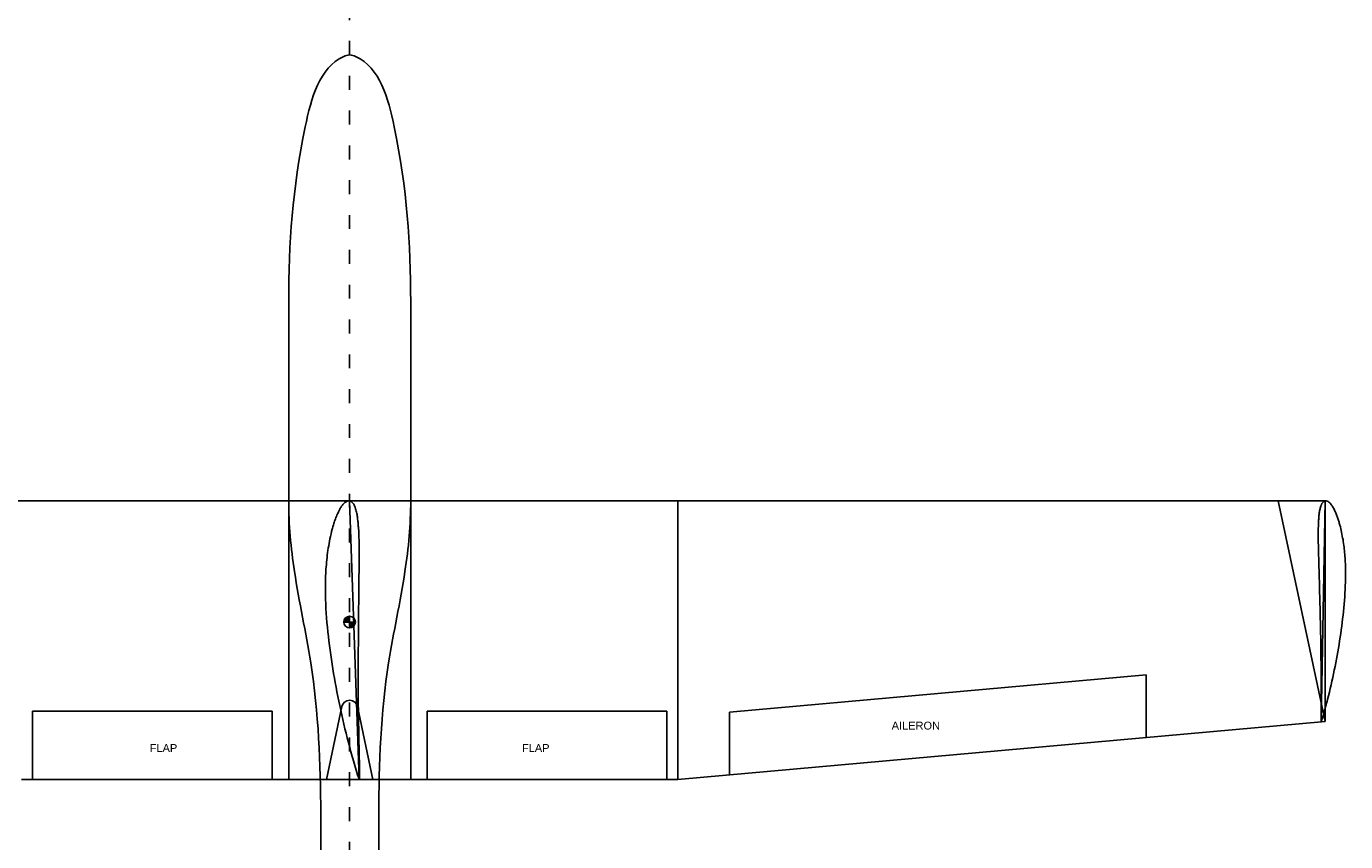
# Model space of a CAD drawing. Header units: millimetres. Extents: x 2638 to 6427, y 1322 to 3912.
# Tile 4 of 9: x 3217 to 4353, y 2150 to 2852. Entities that reach past the tile are written whole.
import ezdxf

# ---------------------------------------------------------------- set-up
doc = ezdxf.new("R2010")
doc.units = ezdxf.units.MM
doc.linetypes.add('ACAD_ISO03W100', pattern=[30, 12, -18])
doc.layers.add('7', color=7, linetype='Continuous')
doc.styles.get("Standard").update_dxf_attribs({"font": 'arial.ttf'})

msp = doc.modelspace()

# ---------------------------------------------------------------- hatches: boundary and pattern name
for points in [[(3495.7, 2338.9), (3495.7, 2343.9, 0.414214), (3490.7, 2338.9)], [(3500.7, 2338.9), (3495.7, 2338.9), (3495.7, 2333.9, 0.414214)]]:
    msp.add_hatch(color=256).paths.add_polyline_path(points)

# ---------------------------------------------------------------- linework, layer by layer
at = {"linetype": 'ACAD_ISO03W100'}
msp.add_line((3495.7, 1447.5), (3495.7, 3911.7), dxfattribs=at)
at = {"color": 3}
for p, q in [((3495.7, 2827.4), (3495.9, 2827.4)), ((3443.3, 2203.4), (3443.3, 2614.8)), ((3548.3, 2203.4), (3548.3, 2614.8)), ((3475.8, 2203.4), (3488.9, 2266.1)), ((3502.6, 2266.1), (3515.8, 2203.4)), ((3548.3, 2203.4), (3443.3, 2203.4)), ((3475.8, 2203.4), (3515.8, 2203.4)), ((3470.8, 1788.4), (3470.8, 2173.5)), ((3520.5, 1788.4), (3520.8, 2173.5))]:
    msp.add_line(p, q, dxfattribs=at)
at = {"color": 1}
for p, q in [((3495.7, 2443.3), (2696, 2443.3)), ((3495.7, 2443.3), (4295.3, 2443.3)), ((3778.3, 2203.4), (3778.3, 2443.3)), ((4335.7, 2253.3), (4295.3, 2443.3)), ((3822.7, 2261.4), (4181.5, 2293.5)), ((4181.5, 2239.5), (4181.5, 2293.5)), ((3222.6, 2203.4), (3222.6, 2262.1)), ((3429, 2262.1), (3222.6, 2262.1)), ((3429, 2203.4), (3429, 2262.1)), ((3562.4, 2203.4), (3562.4, 2262.1)), ((3562.4, 2262.1), (3768.8, 2262.1)), ((3768.8, 2203.4), (3768.8, 2262.1)), ((3822.7, 2207.4), (3822.7, 2261.4)), ((3778.3, 2203.4), (4335.7, 2253.3)), ((3475.8, 2203.4), (3213.1, 2203.4)), ((3515.8, 2203.4), (3778.3, 2203.4))]:
    msp.add_line(p, q, dxfattribs=at)
at = {"color": 4}
for p in [(4295.3, 2443.3), (4335.7, 2253.3)]:
    msp.add_line(p, (4335.7, 2443.3), dxfattribs=at)
for p, q in [((3495.7, 2333.9), (3495.7, 2343.9)), ((3500.7, 2338.9), (3490.7, 2338.9))]:
    msp.add_line(p, q)
msp.add_circle((3495.7, 2338.9), 5)
at = {"color": 3}
msp.add_arc((3495.8, 2264.6), 7, 11.8561, 168.1439, dxfattribs=at)
for points, knots in [([(3495.7, 2827.4), (3493.9, 2827.4), (3470, 2818.3), (3447.7, 2732.7), (3443.3, 2665.3), (3443.3, 2614.8)], [0, 0, 0, 0, 5.198035, 74.115384, 225.541602, 225.541602, 225.541602, 225.541602]), ([(3495.9, 2827.4), (3497.6, 2827.4), (3521.6, 2818.3), (3543.9, 2732.7), (3548.3, 2665.3), (3548.3, 2614.8)], [0, 0, 0, 0, 5.198035, 74.115384, 225.541602, 225.541602, 225.541602, 225.541602]), ([(3470.8, 2173.5), (3470.8, 2217), (3467.8, 2287.7), (3447.7, 2376), (3443.2, 2423), (3443.3, 2443.3)], [0, 0, 0, 0, 130.641826, 210.645408, 271.570695, 271.570695, 271.570695, 271.570695]), ([(3520.8, 2173.5), (3520.8, 2217), (3523.7, 2287.7), (3543.9, 2376), (3548.3, 2423), (3548.3, 2443.3)], [0, 0, 0, 0, 130.641826, 210.645408, 271.570695, 271.570695, 271.570695, 271.570695])]:
    msp.add_open_spline(points, degree=3, knots=knots, dxfattribs=at)
at = {"layer": '7', "color": 4, "linetype": 'Continuous'}
for points in [[(3503.9, 2203.4), (3503.3, 2205.4), (3502.6, 2207.4), (3502, 2209.4), (3501.4, 2211.4), (3500.8, 2213.3), (3500.2, 2215.3), (3499.6, 2217.3), (3499.1, 2219.3), (3498.5, 2221.3), (3497.9, 2223.2), (3497.4, 2225.2), (3496.8, 2227.2), (3495.8, 2231.2), (3494.7, 2235.1), (3493.7, 2239.1), (3492.7, 2243.1), (3491.7, 2247), (3490.8, 2251), (3489.8, 2255), (3488.9, 2258.9), (3488.1, 2262.9), (3487.2, 2266.9), (3486.4, 2270.9), (3485.6, 2274.9), (3484.8, 2278.8), (3484, 2282.8), (3483.3, 2286.8), (3482.6, 2290.7), (3481.9, 2294.7), (3481.2, 2298.7), (3480.6, 2302.7), (3480, 2306.7), (3479.4, 2310.6), (3478.9, 2314.6), (3478.4, 2318.6), (3477.9, 2322.6), (3477.4, 2326.6), (3477, 2330.6), (3476.6, 2334.6), (3476.2, 2338.6), (3475.9, 2342.5), (3475.6, 2346.5), (3475.3, 2350.5), (3475.1, 2354.5), (3474.9, 2358.5), (3474.8, 2362.5), (3474.8, 2366.5), (3474.8, 2370.5), (3474.8, 2372.5), (3474.9, 2374.5), (3474.9, 2376.5), (3475, 2378.6), (3475.1, 2380.6), (3475.2, 2382.6), (3475.3, 2384.6), (3475.5, 2386.6), (3475.7, 2388.6), (3475.8, 2390.6), (3476, 2392.6), (3476.3, 2394.6), (3476.5, 2396.6), (3476.8, 2398.6), (3477, 2400.7), (3477.3, 2402.7), (3477.7, 2404.7), (3478, 2406.7), (3478.4, 2408.7), (3478.8, 2410.7), (3479.2, 2412.7), (3479.7, 2414.8), (3480.2, 2416.8), (3480.7, 2418.8), (3481, 2419.8), (3481.3, 2420.8), (3481.5, 2421.8), (3481.8, 2422.8), (3482.2, 2423.8), (3482.5, 2424.8), (3482.8, 2425.9), (3483.2, 2426.9), (3483.5, 2427.9), (3483.9, 2428.9), (3484.3, 2429.9), (3484.7, 2430.9), (3485.2, 2432), (3485.7, 2433), (3486.1, 2434), (3486.7, 2435.1), (3487.2, 2436.1), (3487.7, 2437), (3488.1, 2437.6), (3488.4, 2438.1), (3488.7, 2438.6), (3489.1, 2439.1), (3489.5, 2439.6), (3489.9, 2440.1), (3490.7, 2441), (3491.6, 2441.8), (3492.6, 2442.5), (3493.6, 2443), (3494.6, 2443.3), (3495.7, 2443.3), (3496.3, 2443.1), (3497, 2442.7), (3497.6, 2442.3), (3498.2, 2441.7), (3498.7, 2441.1), (3499.2, 2440.4), (3499.5, 2439.9), (3499.7, 2439.5), (3500, 2439), (3500.2, 2438.5), (3500.4, 2438), (3500.5, 2437.5), (3500.9, 2436.5), (3501.1, 2435.5), (3501.4, 2434.5), (3501.6, 2433.5), (3501.9, 2432.5), (3502.1, 2431.5), (3502.2, 2430.5), (3502.4, 2429.5), (3502.5, 2428.5), (3502.6, 2427.5), (3502.8, 2426.5), (3502.9, 2425.5), (3503, 2424.6), (3503.1, 2423.6), (3503.1, 2422.6), (3503.2, 2421.6), (3503.3, 2420.6), (3503.4, 2419.6), (3503.5, 2417.6), (3503.6, 2415.6), (3503.7, 2413.6), (3503.7, 2411.6), (3503.8, 2409.6), (3503.8, 2407.6), (3503.9, 2405.6), (3503.9, 2403.6), (3503.9, 2401.6), (3503.9, 2399.6), (3503.9, 2397.6), (3503.9, 2395.6), (3503.9, 2393.6), (3503.9, 2391.6), (3503.9, 2389.6), (3503.8, 2387.6), (3503.8, 2385.6), (3503.8, 2383.6), (3503.8, 2381.6), (3503.7, 2379.6), (3503.7, 2377.5), (3503.7, 2375.5), (3503.7, 2373.5), (3503.6, 2371.5), (3503.6, 2367.5), (3503.5, 2363.5), (3503.5, 2359.5), (3503.5, 2355.5), (3503.4, 2351.5), (3503.4, 2347.5), (3503.4, 2343.5), (3503.3, 2339.5), (3503.3, 2335.5), (3503.3, 2331.5), (3503.3, 2327.5), (3503.3, 2323.5), (3503.3, 2319.5), (3503.2, 2315.5), (3503.2, 2311.5), (3503.2, 2307.5), (3503.2, 2303.5), (3503.2, 2299.5), (3503.2, 2295.5), (3503.2, 2291.5), (3503.2, 2287.5), (3503.2, 2283.5), (3503.2, 2279.5), (3503.2, 2275.5), (3503.2, 2271.5), (3503.2, 2267.5), (3503.3, 2263.5), (3503.3, 2259.5), (3503.4, 2255.5), (3503.4, 2251.5), (3503.5, 2247.5), (3503.5, 2243.5), (3503.6, 2239.5), (3503.7, 2235.5), (3503.8, 2231.5), (3503.9, 2227.5), (3503.9, 2225.5), (3504, 2223.5), (3504, 2221.5), (3504.1, 2219.5), (3504.1, 2217.5), (3504.1, 2215.5), (3504.2, 2213.5), (3504.2, 2211.5), (3504.2, 2209.5), (3504.2, 2207.5), (3504.2, 2205.5), (3504.2, 2203.5), (3503.9, 2203.4)], [(3495.7, 2443.3), (3504, 2203.5)], [(4332.5, 2253.3), (4332.9, 2254.9), (4333.4, 2256.5), (4333.8, 2258.1), (4334.3, 2259.6), (4334.7, 2261.2), (4335.2, 2262.8), (4335.6, 2264.4), (4336, 2265.9), (4336.5, 2267.5), (4336.9, 2269.1), (4337.3, 2270.7), (4337.7, 2272.2), (4338.5, 2275.4), (4339.3, 2278.5), (4340, 2281.7), (4340.8, 2284.8), (4341.5, 2288), (4342.2, 2291.2), (4342.9, 2294.3), (4343.5, 2297.5), (4344.2, 2300.6), (4344.8, 2303.8), (4345.4, 2306.9), (4346, 2310.1), (4346.5, 2313.3), (4347.1, 2316.4), (4347.6, 2319.6), (4348.1, 2322.7), (4348.6, 2325.9), (4349.1, 2329.1), (4349.5, 2332.2), (4349.9, 2335.4), (4350.3, 2338.5), (4350.7, 2341.7), (4351.1, 2344.9), (4351.4, 2348), (4351.7, 2351.2), (4352, 2354.3), (4352.3, 2357.5), (4352.5, 2360.7), (4352.7, 2363.8), (4352.9, 2367), (4353, 2370.2), (4353.1, 2373.3), (4353.2, 2376.5), (4353.2, 2379.7), (4353.2, 2382.8), (4353.2, 2386), (4353.1, 2387.6), (4353.1, 2389.2), (4353, 2390.8), (4352.9, 2392.3), (4352.8, 2393.9), (4352.7, 2395.5), (4352.5, 2397.1), (4352.4, 2398.7), (4352.2, 2400.3), (4352.1, 2401.9), (4351.9, 2403.4), (4351.7, 2405), (4351.5, 2406.6), (4351.2, 2408.2), (4351, 2409.8), (4350.7, 2411.4), (4350.4, 2413), (4350.1, 2414.6), (4349.8, 2416.2), (4349.4, 2417.8), (4349.1, 2419.3), (4348.7, 2420.9), (4348.3, 2422.5), (4347.8, 2424.1), (4347.6, 2424.9), (4347.4, 2425.7), (4347.1, 2426.5), (4346.9, 2427.3), (4346.6, 2428.1), (4346.3, 2428.9), (4346.1, 2429.7), (4345.8, 2430.5), (4345.5, 2431.3), (4345.1, 2432.1), (4344.8, 2432.9), (4344.5, 2433.7), (4344.1, 2434.5), (4343.7, 2435.3), (4343.3, 2436.1), (4342.9, 2436.9), (4342.5, 2437.7), (4342, 2438.4), (4341.7, 2438.9), (4341.5, 2439.3), (4341.2, 2439.7), (4340.9, 2440.1), (4340.6, 2440.5), (4340.2, 2440.9), (4339.6, 2441.5), (4338.9, 2442.2), (4338.1, 2442.7), (4337.3, 2443.1), (4336.5, 2443.3), (4335.7, 2443.3), (4335.1, 2443.1), (4334.6, 2442.8), (4334.1, 2442.5), (4333.7, 2442), (4333.3, 2441.5), (4332.9, 2441), (4332.7, 2440.6), (4332.5, 2440.2), (4332.3, 2439.8), (4332.1, 2439.4), (4332, 2439), (4331.9, 2438.6), (4331.6, 2437.9), (4331.4, 2437.1), (4331.2, 2436.3), (4331, 2435.5), (4330.9, 2434.7), (4330.8, 2433.9), (4330.6, 2433.1), (4330.5, 2432.3), (4330.4, 2431.5), (4330.3, 2430.7), (4330.3, 2429.9), (4330.2, 2429.2), (4330.1, 2428.4), (4330.1, 2427.6), (4330, 2426.8), (4330, 2426), (4329.9, 2425.2), (4329.9, 2424.4), (4329.8, 2422.8), (4329.8, 2421.2), (4329.7, 2419.7), (4329.7, 2418.1), (4329.7, 2416.5), (4329.7, 2414.9), (4329.7, 2413.3), (4329.7, 2411.7), (4329.7, 2410.2), (4329.7, 2408.6), (4329.7, 2407), (4329.8, 2405.4), (4329.8, 2403.8), (4329.8, 2402.2), (4329.9, 2400.7), (4329.9, 2399.1), (4330, 2397.5), (4330, 2395.9), (4330.1, 2394.3), (4330.1, 2392.7), (4330.2, 2391.1), (4330.2, 2389.6), (4330.3, 2388), (4330.3, 2386.4), (4330.4, 2383.2), (4330.5, 2380.1), (4330.6, 2376.9), (4330.7, 2373.7), (4330.8, 2370.5), (4330.9, 2367.4), (4330.9, 2364.2), (4331, 2361), (4331.1, 2357.9), (4331.1, 2354.7), (4331.2, 2351.5), (4331.3, 2348.4), (4331.3, 2345.2), (4331.4, 2342), (4331.5, 2338.9), (4331.6, 2335.7), (4331.6, 2332.5), (4331.7, 2329.4), (4331.8, 2326.2), (4331.8, 2323), (4331.9, 2319.9), (4331.9, 2316.7), (4332, 2313.5), (4332, 2310.4), (4332, 2307.2), (4332.1, 2304), (4332.1, 2300.8), (4332.1, 2297.7), (4332.1, 2294.5), (4332.2, 2291.3), (4332.2, 2288.2), (4332.2, 2285), (4332.2, 2281.8), (4332.2, 2278.7), (4332.2, 2275.5), (4332.1, 2272.3), (4332.1, 2270.8), (4332.1, 2269.2), (4332.1, 2267.6), (4332.1, 2266), (4332.1, 2264.4), (4332.1, 2262.8), (4332.1, 2261.3), (4332.1, 2259.7), (4332.1, 2258.1), (4332.2, 2256.5), (4332.2, 2254.9), (4332.2, 2253.3), (4332.5, 2253.3)], [(4335.7, 2443.3), (4332.3, 2253.3)]]:
    msp.add_lwpolyline(points, dxfattribs=at)

# ---------------------------------------------------------------- texts
at = {"color": 1, "char_height": 6.79}
for s, insert, attachment_point in [('AILERON', (3962.4, 2253.1), 1), ('FLAP', (3347.3, 2233.8), 3), ('FLAP', (3644.1, 2233.8), 1)]:
    msp.add_mtext_dynamic_manual_height_columns(s, width=61.171, gutter_width=12.5, heights=[0], dxfattribs=dict(at, insert=insert, attachment_point=attachment_point))

doc.saveas('drawing.dxf')
